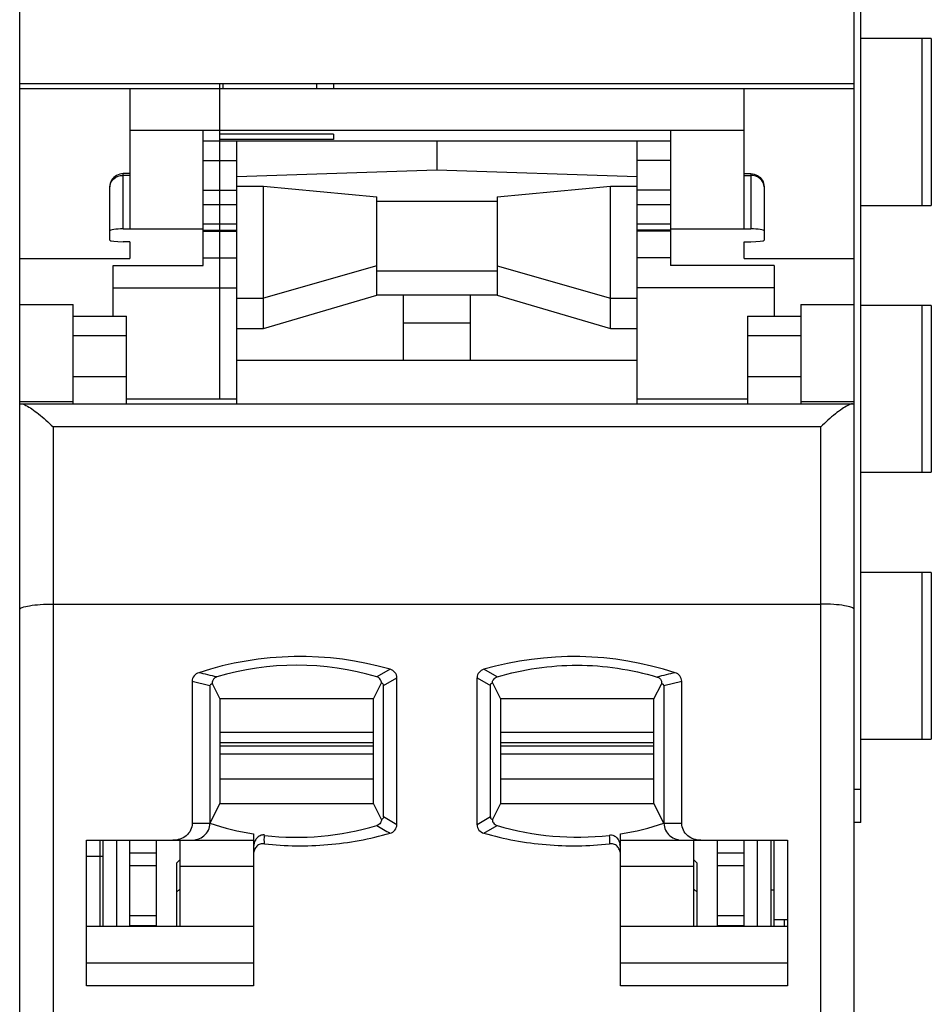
# Model space of a CAD drawing. Extents: x 23 to 2175, y 26 to 490.
# Tile 26 of 55: x 1081 to 1094, y 267 to 282. Entities that reach past the tile are written whole.
import ezdxf

# ---------------------------------------------------------------- set-up
doc = ezdxf.new("R2010")
doc.units = 0
doc.header["$LTSCALE"] = 23.1
doc.header["$MEASUREMENT"] = 0
doc.layers.get('0').update_dxf_attribs({"linetype": 'CONTINUOUS', "lineweight": 25})

msp = doc.modelspace()

# ---------------------------------------------------------------- linework, layer by layer
at = {"color": 7, "linetype": 'Continuous'}
for p, q in [((1093.015, 276.304), (1093.015, 302.491)), ((1080.515, 276.304), (1080.515, 302.391)), ((1093.115, 269.991), (1093.115, 291.943)), ((1094.17, 281.741), (1093.115, 281.741)), ((1094.033, 279.241), (1094.033, 281.741)), ((1094.17, 281.741), (1094.17, 279.241)), ((1080.515, 281.067), (1093.015, 281.067)), ((1083.515, 276.336), (1083.515, 281.067)), ((1083.565, 280.994), (1083.565, 281.067)), ((1084.965, 280.994), (1084.965, 281.067)), ((1085.215, 281.067), (1085.215, 280.994)), ((1080.515, 280.994), (1093.015, 280.994)), ((1082.165, 280.994), (1082.165, 278.888)), ((1091.365, 278.888), (1091.365, 280.994)), ((1082.165, 280.368), (1091.365, 280.368)), ((1083.265, 278.339), (1083.265, 280.368)), ((1090.265, 280.368), (1090.265, 278.339)), ((1083.265, 280.208), (1090.265, 280.208)), ((1083.265, 280.207), (1090.265, 280.207)), ((1085.215, 280.306), (1083.515, 280.306)), ((1085.215, 280.228), (1083.515, 280.228)), ((1083.765, 276.266), (1083.765, 280.207)), ((1085.215, 280.306), (1085.215, 280.228)), ((1086.765, 280.207), (1086.765, 279.772)), ((1089.765, 276.266), (1089.765, 280.207)), ((1083.265, 279.912), (1083.765, 279.912)), ((1090.265, 279.912), (1089.765, 279.912)), ((1083.765, 279.675), (1086.765, 279.772)), ((1086.765, 279.772), (1089.765, 279.675)), ((1082.065, 278.888), (1082.065, 279.716)), ((1082.165, 279.716), (1082.065, 279.716)), ((1082.165, 279.689), (1082.065, 279.689)), ((1091.365, 279.716), (1091.465, 279.716)), ((1091.365, 279.689), (1091.465, 279.689)), ((1091.465, 279.716), (1091.465, 278.888)), ((1081.865, 278.717), (1081.865, 279.516)), ((1083.265, 279.466), (1083.765, 279.466)), ((1083.765, 279.528), (1084.165, 279.528)), ((1084.165, 277.397), (1084.165, 279.528)), ((1084.165, 279.528), (1085.865, 279.366)), ((1087.665, 279.366), (1089.365, 279.528)), ((1089.365, 277.397), (1089.365, 279.528)), ((1089.365, 279.528), (1089.765, 279.528)), ((1090.265, 279.466), (1089.765, 279.466)), ((1091.665, 279.516), (1091.665, 278.717)), ((1085.865, 277.893), (1085.865, 279.366)), ((1085.865, 279.301), (1087.665, 279.301)), ((1087.665, 279.366), (1087.665, 277.893)), ((1083.265, 279.254), (1083.765, 279.254)), ((1089.765, 279.254), (1090.265, 279.254)), ((1093.115, 279.241), (1094.17, 279.241)), ((1082.065, 278.888), (1083.265, 278.888)), ((1083.765, 278.957), (1083.265, 278.957)), ((1083.265, 278.87), (1083.765, 278.87)), ((1083.265, 278.856), (1083.765, 278.856)), ((1090.265, 278.957), (1089.765, 278.957)), ((1090.265, 278.87), (1089.765, 278.87)), ((1090.265, 278.856), (1089.765, 278.856)), ((1090.265, 278.888), (1091.465, 278.888)), ((1082.165, 278.696), (1082.065, 278.696)), ((1082.165, 278.696), (1082.165, 278.445)), ((1091.365, 278.445), (1091.365, 278.696)), ((1091.365, 278.696), (1091.465, 278.696)), ((1080.515, 278.445), (1082.165, 278.445)), ((1083.265, 278.455), (1083.765, 278.455)), ((1090.265, 278.455), (1089.765, 278.455)), ((1091.365, 278.445), (1093.015, 278.445)), ((1081.915, 277.578), (1081.915, 278.339)), ((1081.915, 278.339), (1083.265, 278.339)), ((1085.865, 278.332), (1084.165, 277.848)), ((1087.665, 278.332), (1089.365, 277.848)), ((1091.815, 278.339), (1090.265, 278.339)), ((1091.815, 278.339), (1091.815, 277.578)), ((1085.865, 278.259), (1087.665, 278.259)), ((1081.915, 278.005), (1083.765, 278.005)), ((1091.815, 278.005), (1089.765, 278.005)), ((1083.765, 277.848), (1084.165, 277.848)), ((1084.165, 277.397), (1085.865, 277.893)), ((1087.665, 277.893), (1085.865, 277.893)), ((1086.265, 276.922), (1086.265, 277.893)), ((1087.265, 276.922), (1087.265, 277.893)), ((1087.665, 277.893), (1089.365, 277.397)), ((1089.365, 277.848), (1089.765, 277.848)), ((1080.515, 277.753), (1081.315, 277.753)), ((1081.315, 276.266), (1081.315, 277.753)), ((1092.215, 277.753), (1092.215, 276.266)), ((1092.215, 277.753), (1093.015, 277.753)), ((1094.17, 277.741), (1093.115, 277.741)), ((1094.033, 275.241), (1094.033, 277.741)), ((1094.17, 277.741), (1094.17, 275.241)), ((1081.315, 277.578), (1082.115, 277.578)), ((1082.115, 276.266), (1082.115, 277.578)), ((1091.415, 277.578), (1091.415, 276.266)), ((1091.415, 277.578), (1092.215, 277.578)), ((1083.765, 277.397), (1084.165, 277.397)), ((1087.265, 277.473), (1086.265, 277.473)), ((1089.365, 277.397), (1089.765, 277.397)), ((1081.315, 277.289), (1082.115, 277.289)), ((1091.415, 277.289), (1092.215, 277.289)), ((1083.765, 276.922), (1089.765, 276.922)), ((1082.115, 276.669), (1081.315, 276.669)), ((1092.215, 276.669), (1091.415, 276.669)), ((1080.515, 204.821), (1080.515, 276.301)), ((1080.515, 276.301), (1081.315, 276.301)), ((1080.515, 276.266), (1093.015, 276.266)), ((1083.765, 276.336), (1082.115, 276.336)), ((1091.415, 276.336), (1089.765, 276.336)), ((1092.215, 276.301), (1093.015, 276.301)), ((1093.015, 204.821), (1093.015, 276.301)), ((1081.015, 275.924), (1081.015, 208.239)), ((1092.515, 275.924), (1081.015, 275.924)), ((1092.515, 208.239), (1092.515, 275.924)), ((1093.115, 275.241), (1094.17, 275.241)), ((1094.17, 273.741), (1093.115, 273.741)), ((1094.033, 271.241), (1094.033, 273.741)), ((1094.17, 273.741), (1094.17, 271.241)), ((1081.015, 273.266), (1092.515, 273.266)), ((1086.062, 272.289), (1085.863, 272.175)), ((1087.667, 272.175), (1087.468, 272.289)), ((1083.098, 272.11), (1083.098, 269.981)), ((1083.098, 272.11), (1083.365, 272.045)), ((1083.402, 272.068), (1083.515, 271.844)), ((1085.815, 271.844), (1085.935, 272.084)), ((1085.965, 272.046), (1086.165, 272.161)), ((1086.165, 269.959), (1086.165, 272.161)), ((1087.365, 269.96), (1087.365, 272.162)), ((1087.365, 272.162), (1087.565, 272.046)), ((1087.595, 272.084), (1087.715, 271.844)), ((1090.015, 271.844), (1090.128, 272.068)), ((1090.165, 272.045), (1090.432, 272.11)), ((1090.432, 269.981), (1090.432, 272.11)), ((1083.365, 272.045), (1083.365, 269.981)), ((1085.965, 270.076), (1085.965, 272.046)), ((1087.565, 270.076), (1087.565, 272.046)), ((1090.165, 272.045), (1090.165, 269.981)), ((1083.515, 271.844), (1083.515, 270.278)), ((1085.815, 271.844), (1083.515, 271.844)), ((1085.815, 270.278), (1085.815, 271.844)), ((1087.715, 271.844), (1087.715, 270.278)), ((1090.015, 271.844), (1087.715, 271.844)), ((1090.015, 270.278), (1090.015, 271.844)), ((1083.515, 271.349), (1085.815, 271.349)), ((1087.715, 271.349), (1090.015, 271.349)), ((1085.815, 271.186), (1083.515, 271.186)), ((1090.015, 271.186), (1087.715, 271.186)), ((1093.115, 271.241), (1094.17, 271.241)), ((1085.815, 271.136), (1083.515, 271.136)), ((1090.015, 271.136), (1087.715, 271.136)), ((1083.515, 271.022), (1085.815, 271.022)), ((1087.715, 271.022), (1090.015, 271.022)), ((1085.815, 270.64), (1083.515, 270.64)), ((1090.015, 270.64), (1087.715, 270.64)), ((1093.015, 270.491), (1093.115, 270.491)), ((1083.515, 270.278), (1083.365, 269.981)), ((1083.515, 270.278), (1085.815, 270.278)), ((1085.935, 270.038), (1085.815, 270.278)), ((1087.715, 270.278), (1087.595, 270.038)), ((1087.715, 270.278), (1090.015, 270.278)), ((1090.165, 269.981), (1090.015, 270.278)), ((1086.165, 269.959), (1085.965, 270.076)), ((1087.565, 270.076), (1087.365, 269.96)), ((1083.098, 269.981), (1083.365, 269.981)), ((1087.468, 269.833), (1087.667, 269.947)), ((1090.165, 269.981), (1090.432, 269.981)), ((1093.115, 269.991), (1093.015, 269.991)), ((1081.515, 267.547), (1081.515, 269.726)), ((1081.515, 269.726), (1084.015, 269.726)), ((1081.715, 269.726), (1081.715, 268.436)), ((1081.765, 268.436), (1081.765, 269.726)), ((1081.965, 269.726), (1081.965, 268.436)), ((1082.165, 268.436), (1082.165, 269.726)), ((1082.565, 268.436), (1082.565, 269.726)), ((1082.915, 269.726), (1082.915, 268.436)), ((1084.015, 269.823), (1084.015, 267.547)), ((1089.515, 267.547), (1089.515, 269.823)), ((1089.515, 269.726), (1092.015, 269.726)), ((1090.615, 268.436), (1090.615, 269.726)), ((1090.965, 268.436), (1090.965, 269.726)), ((1091.365, 268.436), (1091.365, 269.726)), ((1091.565, 268.436), (1091.565, 269.726)), ((1091.765, 269.726), (1091.765, 268.436)), ((1091.815, 268.436), (1091.815, 269.726)), ((1092.015, 269.726), (1092.015, 267.547)), ((1081.515, 269.491), (1081.765, 269.491)), ((1082.165, 269.538), (1082.565, 269.538)), ((1082.865, 269.386), (1082.915, 269.436)), ((1090.615, 269.436), (1090.665, 269.386)), ((1090.965, 269.538), (1091.365, 269.538)), ((1082.565, 269.345), (1082.165, 269.345)), ((1082.865, 269.386), (1082.865, 268.436)), ((1082.915, 269.341), (1084.015, 269.341)), ((1089.515, 269.341), (1090.615, 269.341)), ((1090.665, 268.436), (1090.665, 269.386)), ((1091.365, 269.345), (1090.965, 269.345)), ((1082.915, 268.994), (1082.865, 268.947)), ((1090.665, 268.947), (1090.615, 268.994)), ((1091.815, 268.981), (1091.765, 268.981)), ((1082.165, 268.601), (1082.565, 268.601)), ((1090.965, 268.601), (1091.365, 268.601)), ((1092.015, 268.536), (1091.815, 268.536)), ((1091.965, 268.536), (1091.965, 268.436)), ((1084.015, 268.436), (1081.515, 268.436)), ((1082.565, 268.444), (1082.165, 268.444)), ((1092.015, 268.436), (1089.515, 268.436)), ((1091.365, 268.444), (1090.965, 268.444)), ((1084.015, 267.884), (1081.515, 267.884)), ((1092.015, 267.884), (1089.515, 267.884)), ((1084.015, 267.547), (1081.515, 267.547)), ((1092.015, 267.547), (1089.515, 267.547))]:
    msp.add_line(p, q, dxfattribs=at)
for centre, radius, start, end in [((1084.714, 267.615), 4.865, 73.9075, 108.1577), ((1088.816, 267.614), 4.865, 71.8443, 106.0893), ((1061.024, 177.98), 96.831, 76.59773, 76.76215), ((1084.668, 268.182), 4.168, 73.3391, 106.734), ((1112.594, 177.665), 97.157, 103.24576, 103.40963), ((1084.66, 273.899), 4.126, 251.7053, 261.0028), ((1084.665, 273.981), 4.209, 263.44, 286.5454), ((1091.443, 279.476), 11.043, 239.6514, 240.8427), ((1088.865, 273.98), 4.207, 253.4516, 276.5627), ((1088.87, 273.899), 4.126, 278.9972, 288.2947), ((1089.313, 269.636), 0.196, 359.9738, 9.424)]:
    msp.add_arc(centre, radius, start, end, dxfattribs=at)
for centre, ratio, start_param, end_param in [((1082.065, 278.857), 0.151951, 1.570796, 3.141593), ((1091.465, 278.857), 0.151951, 0, 1.570796), ((1082.065, 278.717), 0.106398, 3.141593, 4.712389), ((1091.465, 278.717), 0.106398, -1.570796, 0)]:
    msp.add_ellipse(centre, major_axis=(0.2, 0), ratio=ratio, start_param=start_param, end_param=end_param, dxfattribs=at)
for points, knots in [([(1081.865, 279.516), (1081.865, 279.561), (1081.915, 279.658), (1082.015, 279.689), (1082.065, 279.689)], [0, 0, 0, 0, 0.47483, 1, 1, 1, 1]), ([(1091.665, 279.516), (1091.665, 279.561), (1091.615, 279.658), (1091.515, 279.689), (1091.465, 279.689)], [0, 0, 0, 0, 0.47483, 1, 1, 1, 1]), ([(1080.541, 276.266), (1080.551, 276.266), (1080.575, 276.26), (1080.597, 276.25), (1080.609, 276.243)], [0, 0, 0, 0, 0.421816, 1, 1, 1, 1]), ([(1080.609, 276.243), (1080.64, 276.228), (1080.704, 276.187), (1080.842, 276.083), (1080.945, 275.991), (1081.015, 275.924)], [0, 0, 0, 0, 0.199427, 0.441719, 1, 1, 1, 1]), ([(1092.921, 276.243), (1092.89, 276.228), (1092.826, 276.187), (1092.688, 276.083), (1092.585, 275.991), (1092.515, 275.924)], [0, 0, 0, 0, 0.199419, 0.441718, 1, 1, 1, 1]), ([(1092.989, 276.266), (1092.979, 276.266), (1092.955, 276.26), (1092.933, 276.25), (1092.921, 276.243)], [0, 0, 0, 0, 0.421827, 1, 1, 1, 1]), ([(1080.515, 273.185), (1080.515, 273.191), (1080.528, 273.206), (1080.576, 273.226), (1080.678, 273.247), (1080.832, 273.262), (1080.951, 273.266), (1081.015, 273.266)], [0, 0, 0, 0, 0.035518, 0.097332, 0.31177, 0.627528, 1, 1, 1, 1]), ([(1093.015, 273.185), (1093.015, 273.191), (1093.002, 273.206), (1092.954, 273.226), (1092.852, 273.247), (1092.698, 273.262), (1092.579, 273.266), (1092.515, 273.266)], [0, 0, 0, 0, 0.035531, 0.097352, 0.311781, 0.627533, 1, 1, 1, 1]), ([(1083.198, 272.237), (1083.171, 272.229), (1083.12, 272.196), (1083.098, 272.138), (1083.098, 272.11)], [0, 0, 0, 0, 0.501579, 1, 1, 1, 1]), ([(1086.165, 272.161), (1086.165, 272.19), (1086.142, 272.249), (1086.09, 272.281), (1086.062, 272.289)], [0, 0, 0, 0, 0.499155, 1, 1, 1, 1]), ([(1087.468, 272.289), (1087.44, 272.281), (1087.388, 272.249), (1087.365, 272.191), (1087.365, 272.162)], [0, 0, 0, 0, 0.501022, 1, 1, 1, 1]), ([(1087.667, 272.175), (1088.053, 272.291), (1088.865, 272.41), (1089.675, 272.289), (1090.062, 272.173)], [0, 0, 0, 0, 0.49999, 1, 1, 1, 1]), ([(1090.432, 272.11), (1090.432, 272.138), (1090.41, 272.196), (1090.359, 272.229), (1090.332, 272.237)], [0, 0, 0, 0, 0.49858, 1, 1, 1, 1]), ([(1083.402, 272.068), (1083.395, 272.067), (1083.385, 272.065), (1083.371, 272.059), (1083.366, 272.05), (1083.365, 272.045)], [0, 0, 0, 0, 0.420035, 0.647542, 1, 1, 1, 1]), ([(1083.468, 272.173), (1083.453, 272.169), (1083.428, 272.156), (1083.4, 272.119), (1083.398, 272.086), (1083.402, 272.068)], [0, 0, 0, 0, 0.336007, 0.597974, 1, 1, 1, 1]), ([(1085.935, 272.084), (1085.934, 272.101), (1085.923, 272.142), (1085.886, 272.168), (1085.863, 272.175)], [0, 0, 0, 0, 0.417736, 1, 1, 1, 1]), ([(1085.965, 272.046), (1085.965, 272.053), (1085.962, 272.064), (1085.95, 272.076), (1085.941, 272.081), (1085.935, 272.084)], [0, 0, 0, 0, 0.400524, 0.628796, 1, 1, 1, 1]), ([(1087.565, 272.046), (1087.565, 272.053), (1087.568, 272.064), (1087.58, 272.076), (1087.589, 272.081), (1087.595, 272.084)], [0, 0, 0, 0, 0.40051, 0.628775, 1, 1, 1, 1]), ([(1087.595, 272.084), (1087.596, 272.101), (1087.607, 272.142), (1087.644, 272.168), (1087.667, 272.175)], [0, 0, 0, 0, 0.417724, 1, 1, 1, 1]), ([(1090.062, 272.173), (1090.076, 272.169), (1090.102, 272.156), (1090.13, 272.119), (1090.132, 272.086), (1090.128, 272.068)], [0, 0, 0, 0, 0.333586, 0.595714, 1, 1, 1, 1]), ([(1090.165, 272.045), (1090.165, 272.05), (1090.159, 272.059), (1090.145, 272.065), (1090.135, 272.067), (1090.128, 272.068)], [0, 0, 0, 0, 0.351596, 0.579487, 1, 1, 1, 1]), ([(1085.935, 270.038), (1085.934, 270.021), (1085.923, 269.98), (1085.886, 269.954), (1085.863, 269.947)], [0, 0, 0, 0, 0.417944, 1, 1, 1, 1]), ([(1085.965, 270.076), (1085.965, 270.065), (1085.956, 270.048), (1085.941, 270.04), (1085.935, 270.038)], [0, 0, 0, 0, 0.61989, 1, 1, 1, 1]), ([(1087.565, 270.076), (1087.565, 270.065), (1087.574, 270.048), (1087.589, 270.04), (1087.595, 270.038)], [0, 0, 0, 0, 0.619206, 1, 1, 1, 1]), ([(1087.595, 270.038), (1087.596, 270.021), (1087.607, 269.979), (1087.644, 269.954), (1087.667, 269.947)], [0, 0, 0, 0, 0.417332, 1, 1, 1, 1]), ([(1083.098, 269.981), (1083.098, 269.946), (1083.081, 269.874), (1082.991, 269.763), (1082.881, 269.726), (1082.811, 269.726)], [0, 0, 0, 0, 0.251497, 0.503183, 1, 1, 1, 1]), ([(1083.078, 269.726), (1083.148, 269.726), (1083.258, 269.763), (1083.348, 269.874), (1083.365, 269.946), (1083.365, 269.981)], [0, 0, 0, 0, 0.496877, 0.748598, 1, 1, 1, 1]), ([(1086.063, 269.833), (1086.09, 269.841), (1086.142, 269.872), (1086.164, 269.931), (1086.165, 269.959)], [0, 0, 0, 0, 0.500989, 1, 1, 1, 1]), ([(1087.365, 269.96), (1087.365, 269.931), (1087.387, 269.873), (1087.44, 269.841), (1087.468, 269.833)], [0, 0, 0, 0, 0.499209, 1, 1, 1, 1]), ([(1090.165, 269.981), (1090.165, 269.946), (1090.182, 269.874), (1090.272, 269.763), (1090.382, 269.726), (1090.452, 269.726)], [0, 0, 0, 0, 0.251497, 0.503184, 1, 1, 1, 1]), ([(1090.719, 269.726), (1090.649, 269.726), (1090.539, 269.763), (1090.449, 269.874), (1090.432, 269.946), (1090.432, 269.981)], [0, 0, 0, 0, 0.496877, 0.748598, 1, 1, 1, 1]), ([(1084.184, 269.802), (1084.182, 269.804), (1084.177, 269.808), (1084.164, 269.806), (1084.143, 269.806), (1084.106, 269.794), (1084.065, 269.763), (1084.04, 269.722), (1084.028, 269.688), (1084.025, 269.671), (1084.023, 269.663)], [0, 0, 0, 0, 0.035891, 0.075865, 0.153862, 0.300044, 0.553914, 0.781183, 0.890993, 1, 1, 1, 1]), ([(1084.181, 269.673), (1084.339, 269.656), (1084.655, 269.636), (1085.288, 269.659), (1085.759, 269.745), (1086.063, 269.833)], [0, 0, 0, 0, 0.250143, 0.500273, 1, 1, 1, 1]), ([(1087.468, 269.833), (1087.772, 269.745), (1088.242, 269.659), (1088.875, 269.636), (1089.191, 269.656), (1089.349, 269.673)], [0, 0, 0, 0, 0.499726, 0.749858, 1, 1, 1, 1]), ([(1089.345, 269.805), (1089.368, 269.81), (1089.414, 269.802), (1089.476, 269.755), (1089.5, 269.702), (1089.506, 269.668)], [0, 0, 0, 0, 0.299465, 0.555699, 1, 1, 1, 1]), ([(1084.181, 269.673), (1084.161, 269.676), (1084.117, 269.675), (1084.062, 269.64), (1084.029, 269.586), (1084.016, 269.544), (1084.017, 269.524)], [0, 0, 0, 0, 0.249971, 0.499936, 0.74998, 1, 1, 1, 1]), ([(1089.513, 269.523), (1089.514, 269.544), (1089.501, 269.586), (1089.468, 269.64), (1089.413, 269.675), (1089.369, 269.676), (1089.349, 269.673)], [0, 0, 0, 0, 0.250007, 0.500016, 0.750053, 1, 1, 1, 1])]:
    msp.add_open_spline(points, degree=3, knots=knots, dxfattribs=at)
for points in [[(1081.892, 279.616), (1081.875, 279.586), (1081.865, 279.55), (1081.865, 279.516)], [(1081.965, 279.689), (1081.935, 279.671), (1081.909, 279.645), (1081.892, 279.616)], [(1082.065, 279.716), (1082.03, 279.716), (1081.995, 279.706), (1081.965, 279.689)], [(1091.465, 279.716), (1091.5, 279.716), (1091.535, 279.706), (1091.565, 279.689)], [(1091.565, 279.689), (1091.595, 279.671), (1091.621, 279.645), (1091.638, 279.616)], [(1091.638, 279.616), (1091.655, 279.586), (1091.665, 279.55), (1091.665, 279.516)], [(1084.181, 269.671), (1084.179, 269.714), (1084.177, 269.758), (1084.184, 269.8)], [(1089.346, 269.8), (1089.353, 269.758), (1089.351, 269.714), (1089.349, 269.671)], [(1084.023, 269.663), (1084.022, 269.654), (1084.019, 269.645), (1084.019, 269.636)]]:
    msp.add_open_spline(points, degree=3, dxfattribs=at)

doc.saveas('drawing.dxf')
